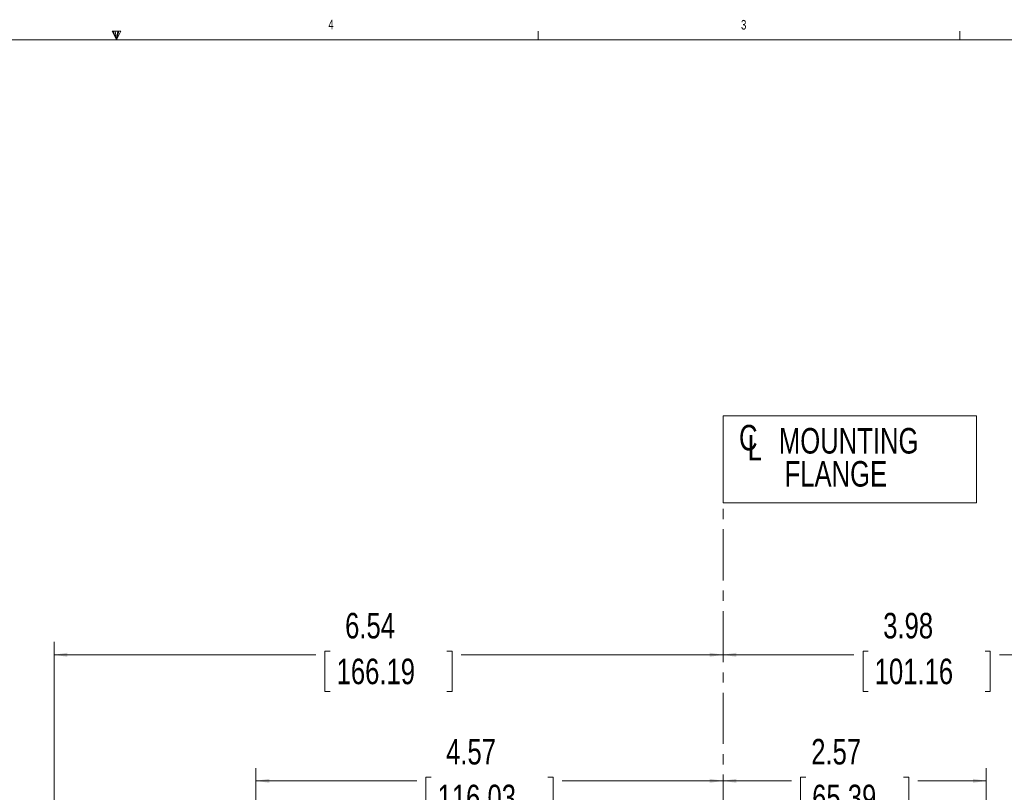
# Model space of a CAD drawing. Header units: inches. Extents: x 0.3 to 33.9, y 0.2 to 21.6.
# Tile 13 of 26: x 16.1 to 25.7, y 14 to 21.6. Entities that reach past the tile are written whole.
import ezdxf

# ---------------------------------------------------------------- set-up
doc = ezdxf.new("R2010")
doc.units = ezdxf.units.IN
doc.header["$MEASUREMENT"] = 0
doc.linetypes.add('CENTERX2', pattern=[0.8, 0.5, -0.1, 0.1, -0.1])
doc.layers.add('SLD-0', color=7, linetype='Continuous', lineweight=15)
doc.styles.add('SLDTEXTSTYLE0', font='TXT', dxfattribs={"width": 0.75})
doc.dimstyles.new('SLDDIMSTYLE0', dxfattribs={"dimtxt": 0.25, "dimasz": 0.13, "dimexe": 0, "dimexo": 0.0625, "dimgap": 0.0625, "dimtad": 0, "dimtih": 1, "dimtoh": 1, "dimrnd": 1e-09, "dimzin": 12, "dimdsep": 46, "dimtxsty": 'SLDTEXTSTYLE0', "dimsah": 1, "dimcen": 0.09, "dimadec": 0, "dimazin": 3, "dimtfac": 1, "dimtofl": 0, "dimtmove": 0, "dimatfit": 3, "dimfxl": 1, "dimfrac": 2, "dimtolj": 1, "dimtzin": 12, "dimarcsym": 0})

# ---------------------------------------------------------------- blocks, each defined once
blk = doc.blocks.new('SW_SYMBOL_MOD_CL')
at = {"layer": 'SLD-0', "color": 0, "char_height": 30.8, "attachment_point": 5, "style": 'SLDTEXTSTYLE0'}
for s, insert in [('C', (15.7, 23.6)), ('L', (23.6, 11.8))]:
    blk.add_mtext(s, dxfattribs=dict(at, insert=insert))
blk = doc.blocks.new('SW_TABLEANNOTATION_0')
at = {"layer": 'SLD-0', "color": 0}
for p, q in [((0, 0), (0, -0.853)), ((2.477, 0), (0, 0)), ((2.477, -0.853), (2.477, 0)), ((0, -0.853), (2.477, -0.853))]:
    blk.add_line(p, q, dxfattribs=at)
at = {"layer": 'SLD-0', "color": 0, "xscale": 0.0081111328, "yscale": 0.0081111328, "zscale": 0.0081111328}
blk.add_blockref('SW_SYMBOL_MOD_CL', (0.1175, -0.4072), dxfattribs=at)
at = {"layer": 'SLD-0', "color": 0, "char_height": 0.25, "attachment_point": 1, "style": 'SLDTEXTSTYLE0'}
for s, insert in [('MOUNTING', (0.5442, -0.1196)), ('FLANGE', (0.5996, -0.4429))]:
    blk.add_mtext(s, dxfattribs=dict(at, insert=insert))
blk = doc.blocks.new('_D_6')
at = {"layer": 'SLD-0'}
for p, q in [((16.4125, 13.8366), (16.4125, 15.5199)), ((19.1126, 15.4317), (19.0618, 15.4317)), ((19.0618, 15.4317), (19.0618, 15.0349)), ((20.2555, 15.4317), (20.3063, 15.4317)), ((20.3063, 15.4317), (20.3063, 15.0349)), ((16.4125, 15.3949), (18.973, 15.3949)), ((22.9555, 15.3949), (20.3951, 15.3949)), ((19.0618, 15.0349), (19.1126, 15.0349)), ((20.3063, 15.0349), (20.2555, 15.0349))]:
    blk.add_line(p, q, dxfattribs=at)
for points in [[(16.4125, 15.3949), (16.5425, 15.3749), (16.5425, 15.4149)], [(22.9555, 15.3949), (22.8255, 15.4149), (22.8255, 15.3749)]]:
    blk.add_solid(points, dxfattribs=at)
at = {"layer": 'SLD-0', "char_height": 0.25, "attachment_point": 1, "style": 'SLDTEXTSTYLE0'}
for s, insert in [('6.54', (19.2592, 15.8048, -1.544)), ('166.19', (19.1761, 15.3571, -1.544))]:
    blk.add_mtext(s, dxfattribs=dict(at, insert=insert))
blk = doc.blocks.new('_D_7')
at = {"layer": 'SLD-0'}
for p, q in [((26.938, 12.1142), (26.938, 15.5199)), ((24.3753, 15.4317), (24.3245, 15.4317)), ((24.3245, 15.4317), (24.3245, 15.0349)), ((25.5183, 15.4317), (25.569, 15.4317)), ((25.569, 15.4317), (25.569, 15.0349)), ((22.9555, 15.3949), (24.2357, 15.3949)), ((26.938, 15.3949), (25.6579, 15.3949)), ((24.3245, 15.0349), (24.3753, 15.0349)), ((25.569, 15.0349), (25.5183, 15.0349))]:
    blk.add_line(p, q, dxfattribs=at)
for points in [[(22.9555, 15.3949), (23.0855, 15.3749), (23.0855, 15.4149)], [(26.938, 15.3949), (26.808, 15.4149), (26.808, 15.3749)]]:
    blk.add_solid(points, dxfattribs=at)
at = {"layer": 'SLD-0', "char_height": 0.25, "attachment_point": 1, "style": 'SLDTEXTSTYLE0'}
for s, insert in [('3.98', (24.522, 15.8048, -1.544)), ('101.16', (24.4388, 15.3571, -1.544))]:
    blk.add_mtext(s, dxfattribs=dict(at, insert=insert))
blk = doc.blocks.new('_D_8')
at = {"layer": 'SLD-0'}
for p, q in [((18.3875, 12.6207), (18.3875, 14.2865)), ((18.3875, 14.1615), (19.9605, 14.1615)), ((20.1001, 14.1983), (20.0493, 14.1983)), ((20.0493, 14.1983), (20.0493, 13.8014)), ((21.243, 14.1983), (21.2938, 14.1983)), ((21.2938, 14.1983), (21.2938, 13.8014)), ((22.9555, 14.1615), (21.3826, 14.1615)), ((20.0493, 13.8014), (20.1001, 13.8014)), ((21.2938, 13.8014), (21.243, 13.8014))]:
    blk.add_line(p, q, dxfattribs=at)
for points in [[(18.3875, 14.1615), (18.5175, 14.1415), (18.5175, 14.1815)], [(22.9555, 14.1615), (22.8255, 14.1815), (22.8255, 14.1415)]]:
    blk.add_solid(points, dxfattribs=at)
at = {"layer": 'SLD-0', "char_height": 0.25, "attachment_point": 1, "style": 'SLDTEXTSTYLE0'}
for s, insert in [('4.57', (20.2467, 14.5714, -1.544)), ('116.03', (20.1636, 14.1237, -1.544))]:
    blk.add_mtext(s, dxfattribs=dict(at, insert=insert))
blk = doc.blocks.new('_D_9')
at = {"layer": 'SLD-0'}
for p, q in [((25.53, 13.4437), (25.53, 14.2865)), ((22.9555, 14.1615), (23.6241, 14.1615)), ((23.7637, 14.1983), (23.7129, 14.1983)), ((23.7129, 14.1983), (23.7129, 13.8014)), ((24.7219, 14.1983), (24.7727, 14.1983)), ((24.7727, 14.1983), (24.7727, 13.8014)), ((25.53, 14.1615), (24.8615, 14.1615)), ((23.7129, 13.8014), (23.7637, 13.8014)), ((24.7727, 13.8014), (24.7219, 13.8014))]:
    blk.add_line(p, q, dxfattribs=at)
for points in [[(22.9555, 14.1615), (23.0855, 14.1415), (23.0855, 14.1815)], [(25.53, 14.1615), (25.4, 14.1815), (25.4, 14.1415)]]:
    blk.add_solid(points, dxfattribs=at)
at = {"layer": 'SLD-0', "char_height": 0.25, "attachment_point": 1, "style": 'SLDTEXTSTYLE0'}
for s, insert in [('2.57', (23.818, 14.5714, -1.544)), ('65.39', (23.8272, 14.1237, -1.544))]:
    blk.add_mtext(s, dxfattribs=dict(at, insert=insert))

msp = doc.modelspace()

# ---------------------------------------------------------------- linework, layer by layer
at = {"color": 7, "linetype": 'Continuous', "lineweight": 0}
for p, q in [((16.9809, 21.4962), (17.067, 21.4962)), ((17.0229, 21.4106), (16.9809, 21.4962)), ((17.0229, 21.4106), (16.9891, 21.4962)), ((17.0229, 21.4106), (17.0086, 21.4962)), ((17.0229, 21.4106), (17.0358, 21.4962)), ((17.0229, 21.4106), (17.046, 21.4962)), ((17.0229, 21.4106), (17.067, 21.4962)), ((21.1479, 21.4106), (21.1479, 21.4954)), ((25.2729, 21.4106), (25.2729, 21.4954)), ((0.5229, 21.4106), (33.5229, 21.4106))]:
    msp.add_line(p, q, dxfattribs=at)
at = {"layer": 'SLD-0', "linetype": 'CENTERX2', "lineweight": 0}
msp.add_line((22.9555, 17.4229), (22.9555, 3.5928), dxfattribs=at)

# ---------------------------------------------------------------- block references
at = {"layer": 'SLD-0'}
msp.add_blockref('SW_TABLEANNOTATION_0', (22.9577, 17.7332), dxfattribs=at)

# ---------------------------------------------------------------- texts
at = {"color": 7, "linetype": 'Continuous', "lineweight": 0, "char_height": 0.0938, "attachment_point": 1, "style": 'SLDTEXTSTYLE0'}
for s, insert in [('4', (19.0952, 21.6087)), ('3', (23.1313, 21.6062))]:
    msp.add_mtext(s, dxfattribs=dict(at, insert=insert))

# ---------------------------------------------------------------- dimensions: what is measured, and where the dimension line sits
at = {"layer": 'SLD-0'}
for base, p2, picture, middle in [((16.4125, 15.3949), (16.4125, 13.7866), '_D_6', (19.684, 15.3949)), ((18.3875, 14.1615), (18.3875, 12.5707), '_D_8', (20.6715, 14.1615)), ((26.938, 15.3949), (26.938, 12.0642), '_D_7', (24.9468, 15.3949)), ((25.53, 14.1615), (25.53, 13.3937), '_D_9', (24.2428, 14.1615))]:
    dim = msp.add_linear_dim(base=base, p1=(22.9555, 17.4229), p2=p2, dimstyle='SLDDIMSTYLE0', dxfattribs=at)
    dim.commit()
    dim.dimension.update_dxf_attribs({"geometry": picture, "text_midpoint": middle, "dimtype": 160})

doc.saveas('drawing.dxf')
